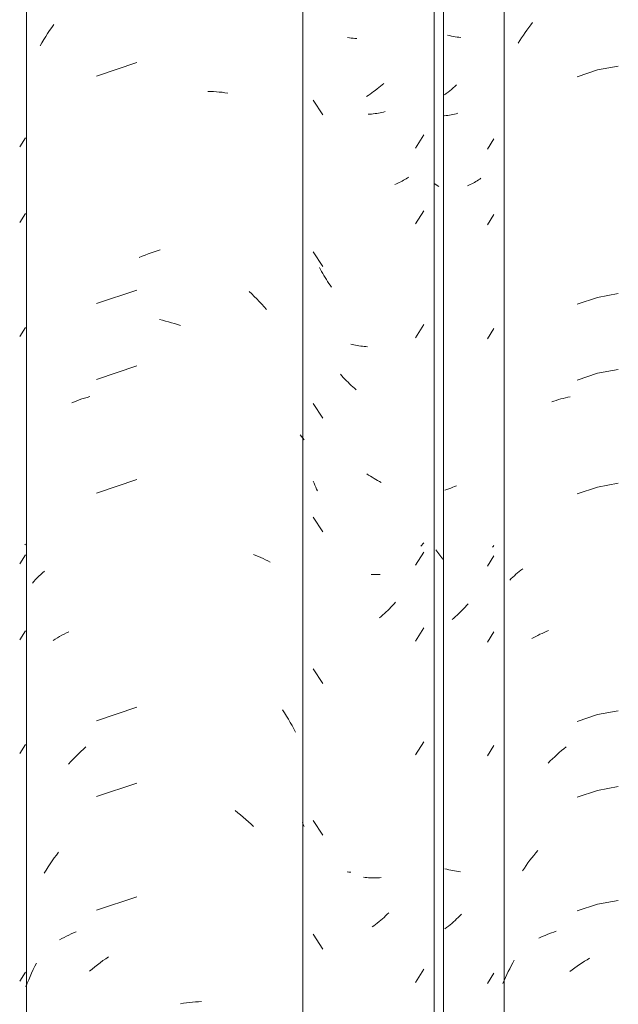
# Model space of a CAD drawing. Header units: metres. Extents: x 9.7 to 43.6, y -0.5 to 5.6.
# Tile 77 of 154: x 16.798 to 17.036, y 3.651 to 4.042. Entities that reach past the tile are written whole.
import ezdxf

# ---------------------------------------------------------------- set-up
doc = ezdxf.new("R2010")
doc.units = ezdxf.units.M
doc.layers.add('A-GLAZ-CWMG', color=7, linetype='Continuous', lineweight=5)

# ---------------------------------------------------------------- blocks, each defined once
blk = doc.blocks.new('FP_36-A')
at = {"layer": 'A-GLAZ-CWMG', "color": 9, "true_color": 0xc0c0c0}
for p, q in [((16.79841, 3.99164), (16.80066, 3.99522)), ((16.79841, 3.9615), (16.80066, 3.96508)), ((16.79841, 3.91629), (16.80066, 3.91987)), ((16.80066, 3.83373), (16.80044, 3.83347)), ((16.79841, 3.82586), (16.80066, 3.82944)), ((16.79841, 3.79572), (16.80066, 3.79929)), ((16.79841, 3.7505), (16.80066, 3.75408)), ((16.79841, 3.66007), (16.80066, 3.66365))]:
    blk.add_line(p, q, dxfattribs=at)
blk = doc.blocks.new('FP_37-A')
at = {"layer": 'A-GLAZ-CWMG', "color": 9, "true_color": 0xc0c0c0}
for p, q in [((16.92941, 4.03493), (16.92867, 4.03503)), ((16.93015, 4.03485), (16.92941, 4.03493)), ((16.93089, 4.03477), (16.93015, 4.03485)), ((16.93162, 4.03472), (16.93089, 4.03477)), ((16.93236, 4.03467), (16.93162, 4.03472)), ((16.94108, 4.01514), (16.94041, 4.0146)), ((16.94175, 4.0157), (16.94108, 4.01514)), ((16.94241, 4.01626), (16.94175, 4.0157)), ((16.94307, 4.01684), (16.94241, 4.01626)), ((16.93695, 4.01206), (16.93624, 4.01159)), ((16.93765, 4.01254), (16.93695, 4.01206)), ((16.93835, 4.01304), (16.93765, 4.01254)), ((16.93904, 4.01355), (16.93835, 4.01304)), ((16.93972, 4.01406), (16.93904, 4.01355)), ((16.94041, 4.0146), (16.93972, 4.01406)), ((16.93755, 4.00459), (16.93684, 4.00454)), ((16.93824, 4.00465), (16.93755, 4.00459)), ((16.93894, 4.00473), (16.93824, 4.00465)), ((16.93962, 4.00481), (16.93894, 4.00473)), ((16.94031, 4.00491), (16.93962, 4.00481)), ((16.94098, 4.00502), (16.94031, 4.00491)), ((16.94165, 4.00515), (16.94098, 4.00502)), ((16.94232, 4.00528), (16.94165, 4.00515)), ((16.94297, 4.00543), (16.94232, 4.00528)), ((16.94362, 4.00559), (16.94297, 4.00543)), ((16.95568, 3.99111), (16.95899, 3.99633)), ((16.94811, 3.97694), (16.94751, 3.9767)), ((16.94869, 3.97719), (16.94811, 3.97694)), ((16.94927, 3.97745), (16.94869, 3.97719)), ((16.94984, 3.97773), (16.94927, 3.97745)), ((16.9504, 3.97801), (16.94984, 3.97773)), ((16.95095, 3.9783), (16.9504, 3.97801)), ((16.95149, 3.9786), (16.95095, 3.9783)), ((16.95202, 3.97892), (16.95149, 3.9786)), ((16.95254, 3.97924), (16.95202, 3.97892)), ((16.95305, 3.97957), (16.95254, 3.97924)), ((16.95568, 3.96097), (16.95899, 3.96618)), ((16.95568, 3.91575), (16.95899, 3.92097)), ((16.95821, 3.83334), (16.9578, 3.83288)), ((16.95861, 3.8338), (16.95821, 3.83334)), ((16.95899, 3.83427), (16.95861, 3.8338)), ((16.95568, 3.82532), (16.95899, 3.83054)), ((16.94533, 3.80799), (16.9447, 3.80737)), ((16.94595, 3.80862), (16.94533, 3.80799)), ((16.94657, 3.80927), (16.94595, 3.80862)), ((16.94718, 3.80992), (16.94657, 3.80927)), ((16.94778, 3.81059), (16.94718, 3.80992)), ((16.94211, 3.805), (16.94144, 3.80444)), ((16.94277, 3.80557), (16.94211, 3.805)), ((16.94342, 3.80616), (16.94277, 3.80557)), ((16.94406, 3.80676), (16.94342, 3.80616)), ((16.9447, 3.80737), (16.94406, 3.80676)), ((16.95568, 3.79518), (16.95899, 3.8004)), ((16.95568, 3.74997), (16.95899, 3.75518)), ((16.92927, 3.70338), (16.92853, 3.70348)), ((16.93001, 3.70329), (16.92927, 3.70338)), ((16.94448, 3.68658), (16.94384, 3.68598)), ((16.94511, 3.6872), (16.94448, 3.68658)), ((16.93985, 3.68259), (16.93917, 3.68207)), ((16.94053, 3.68313), (16.93985, 3.68259)), ((16.94121, 3.68367), (16.94053, 3.68313)), ((16.94187, 3.68423), (16.94121, 3.68367)), ((16.94253, 3.6848), (16.94187, 3.68423)), ((16.94319, 3.68538), (16.94253, 3.6848)), ((16.94384, 3.68598), (16.94319, 3.68538)), ((16.93917, 3.68207), (16.93847, 3.68156)), ((16.95568, 3.65954), (16.95899, 3.66476))]:
    blk.add_line(p, q, dxfattribs=at)
blk = doc.blocks.new('Rectangular Mullion - Telha Fibrocimento - Ondulada-V25-A')
at = {"layer": 'A-GLAZ-CWMG', "true_color": 0xc0c0c0}
h = blk.add_hatch(dxfattribs=at)
h.set_pattern_fill('FP_7', color=9, style=0, pattern_type=2)
h.set_pattern_definition([(315.081, (15.896, 4.455), (0.28617376, -0.27029739), [0.01667, -0.28643, 0.01667, -1.903]), (315.081, (15.896, 4.455), (0.28617376, -0.27029739), [-0.31978, -0.28643, 0.01667, -0.58954, -1.01]), (315.081, (15.896, 4.455), (0.28617376, -0.27029739), [-1.212, 0.01667, -0.28643, 0.01667, -0.69057]), (315.081, (15.896, 4.455), (0.28617376, -0.27029739), [-1.532, -0.1854, 0.01667, -0.4885]), (126.286, (16.003, 4.356), (-0.20504578, 0.2491345), [0.00997, -0.17136, 0.00997, -1.138]), (126.286, (16.003, 4.356), (-0.20504578, 0.2491345), [-0.19131, -0.17136, 0.00997, -0.35269, -0.60444]), (126.286, (16.003, 4.356), (-0.20504578, 0.2491345), [-0.72533, 0.00997, -0.17136, 0.00997, -0.41314]), (126.286, (16.003, 4.356), (-0.20504578, 0.2491345), [-0.91664, -0.11092, 0.00997, -0.29225]), (147.695, (16.039, 4.35), (-0.08113297, 0.02115387), [0.00698, -0.11998, 0.00698, -0.79715]), (147.695, (16.039, 4.35), (-0.08113297, 0.02115387), [-0.13395, -0.11998, 0.00698, -0.24695, -0.42323]), (147.695, (16.039, 4.35), (-0.08113297, 0.02115387), [-0.50787, 0.00698, -0.11998, 0.00698, -0.28928]), (147.695, (16.039, 4.35), (-0.08113297, 0.02115387), [-0.64182, -0.07766, 0.00698, -0.20463])])
h.paths.add_polyline_path([(16.96682, 3.40694), (16.96644, 4.13255), (16.96314, 4.13584), (16.96314, 3.41069), (16.96657, 3.4072)])
at = {"layer": 'A-GLAZ-CWMG'}
for p, q in [((16.96314, 3.41069), (16.96314, 4.13584)), ((16.96682, 3.40694), (16.96682, 4.13218))]:
    blk.add_line(p, q, dxfattribs=at)
for name in ['FP_36-A', 'FP_37-A']:
    blk.add_blockref(name, (0, 0), dxfattribs=at)
blk = doc.blocks.new('FP_44-A')
at = {"layer": 'A-GLAZ-CWMG', "color": 9, "true_color": 0xc0c0c0}
for p, q in [((16.81031, 4.0379), (16.81112, 4.0391)), ((16.81112, 4.0391), (16.81195, 4.04028)), ((16.80799, 4.03423), (16.80875, 4.03547)), ((16.80875, 4.03547), (16.80952, 4.03669)), ((16.80952, 4.03669), (16.81031, 4.0379)), ((16.80654, 4.0317), (16.80725, 4.03297)), ((16.80725, 4.03297), (16.80799, 4.03423)), ((16.84491, 4.02511), (16.82894, 4.01975)), ((16.87311, 4.01361), (16.87427, 4.01358)), ((16.87427, 4.01358), (16.87543, 4.01354)), ((16.87543, 4.01354), (16.87657, 4.01347)), ((16.87657, 4.01347), (16.87771, 4.01338)), ((16.87771, 4.01338), (16.87884, 4.01327)), ((16.87884, 4.01327), (16.87997, 4.01313)), ((16.87997, 4.01313), (16.88108, 4.01298)), ((16.84708, 3.94813), (16.84827, 3.94861)), ((16.84827, 3.94861), (16.84947, 3.94906)), ((16.84947, 3.94906), (16.85067, 3.9495)), ((16.85067, 3.9495), (16.85188, 3.94991)), ((16.85188, 3.94991), (16.85308, 3.9503)), ((16.85308, 3.9503), (16.85429, 3.95066)), ((16.84588, 3.94762), (16.84708, 3.94813)), ((16.84491, 3.93468), (16.82894, 3.92932)), ((16.88964, 3.9341), (16.89065, 3.93314)), ((16.89065, 3.93314), (16.89165, 3.93216)), ((16.89165, 3.93216), (16.89264, 3.93117)), ((16.89264, 3.93117), (16.89362, 3.93015)), ((16.89362, 3.93015), (16.89458, 3.92912)), ((16.89458, 3.92912), (16.89552, 3.92807)), ((16.89552, 3.92807), (16.89645, 3.927)), ((16.85392, 3.92293), (16.85512, 3.92266)), ((16.85512, 3.92266), (16.85633, 3.92237)), ((16.85633, 3.92237), (16.85754, 3.92206)), ((16.85754, 3.92206), (16.85875, 3.92172)), ((16.85875, 3.92172), (16.85996, 3.92136)), ((16.85996, 3.92136), (16.86116, 3.92097)), ((16.86116, 3.92097), (16.86237, 3.92056)), ((16.84491, 3.90454), (16.82894, 3.89918)), ((16.81916, 3.8899), (16.82013, 3.8903)), ((16.82013, 3.8903), (16.82111, 3.89069)), ((16.82111, 3.89069), (16.8221, 3.89106)), ((16.8221, 3.89106), (16.82311, 3.89141)), ((16.82311, 3.89141), (16.82414, 3.89174)), ((16.82414, 3.89174), (16.82517, 3.89205)), ((16.82517, 3.89205), (16.82622, 3.89234)), ((16.9099, 3.87714), (16.91043, 3.8765)), ((16.91043, 3.8765), (16.91093, 3.87586)), ((16.91093, 3.87586), (16.91143, 3.87521)), ((16.84491, 3.85933), (16.82894, 3.85396)), ((16.89129, 3.82955), (16.89228, 3.82917)), ((16.89228, 3.82917), (16.89326, 3.82878)), ((16.89326, 3.82878), (16.89422, 3.82837)), ((16.89422, 3.82837), (16.89518, 3.82794)), ((16.89518, 3.82794), (16.89611, 3.82749)), ((16.89611, 3.82749), (16.89703, 3.82703)), ((16.89703, 3.82703), (16.89794, 3.82654)), ((16.80406, 3.8189), (16.80471, 3.81961)), ((16.80471, 3.81961), (16.80538, 3.8203)), ((16.80538, 3.8203), (16.80606, 3.82097)), ((16.80606, 3.82097), (16.80677, 3.82164)), ((16.80677, 3.82164), (16.80749, 3.82229)), ((16.80749, 3.82229), (16.80823, 3.82292)), ((16.80344, 3.81819), (16.80406, 3.8189)), ((16.81169, 3.79538), (16.81253, 3.79593)), ((16.81253, 3.79593), (16.81338, 3.79647)), ((16.81338, 3.79647), (16.81425, 3.79699)), ((16.81425, 3.79699), (16.81514, 3.7975)), ((16.81514, 3.7975), (16.81605, 3.79798)), ((16.81605, 3.79798), (16.81696, 3.79845)), ((16.81696, 3.79845), (16.8179, 3.7989)), ((16.84491, 3.7689), (16.82894, 3.76353)), ((16.90285, 3.76781), (16.90365, 3.7666)), ((16.90365, 3.7666), (16.90442, 3.76538)), ((16.90442, 3.76538), (16.90518, 3.76414)), ((16.90518, 3.76414), (16.90591, 3.76288)), ((16.90591, 3.76288), (16.90663, 3.76161)), ((16.90663, 3.76161), (16.90733, 3.76033)), ((16.90733, 3.76033), (16.90801, 3.75903)), ((16.82371, 3.75223), (16.82474, 3.75316)), ((16.81972, 3.7483), (16.8207, 3.74931)), ((16.8207, 3.74931), (16.82169, 3.7503)), ((16.82169, 3.7503), (16.82269, 3.75127)), ((16.82269, 3.75127), (16.82371, 3.75223)), ((16.81781, 3.74622), (16.81876, 3.74727)), ((16.81876, 3.74727), (16.81972, 3.7483)), ((16.84491, 3.73876), (16.82894, 3.73339)), ((16.88408, 3.72781), (16.88516, 3.72696)), ((16.88516, 3.72696), (16.88622, 3.72609)), ((16.88622, 3.72609), (16.88728, 3.7252)), ((16.88728, 3.7252), (16.88832, 3.72429)), ((16.88832, 3.72429), (16.88935, 3.72336)), ((16.88935, 3.72336), (16.89037, 3.72241)), ((16.89037, 3.72241), (16.89138, 3.72144)), ((16.91074, 3.72308), (16.91109, 3.72226)), ((16.91109, 3.72226), (16.91143, 3.72144)), ((16.81214, 3.70898), (16.81299, 3.71014)), ((16.81299, 3.71014), (16.81385, 3.71128)), ((16.8097, 3.7054), (16.8105, 3.70661)), ((16.8105, 3.70661), (16.81131, 3.7078)), ((16.81131, 3.7078), (16.81214, 3.70898)), ((16.80816, 3.70294), (16.80892, 3.70418)), ((16.80892, 3.70418), (16.8097, 3.7054)), ((16.84491, 3.69354), (16.82894, 3.68818)), ((16.81794, 3.67835), (16.81889, 3.67878)), ((16.81889, 3.67878), (16.81986, 3.67919)), ((16.81986, 3.67919), (16.82084, 3.67959)), ((16.81429, 3.67644), (16.81518, 3.67695)), ((16.81518, 3.67695), (16.81609, 3.67743)), ((16.81609, 3.67743), (16.81701, 3.6779)), ((16.81701, 3.6779), (16.81794, 3.67835)), ((16.80441, 3.66592), (16.80507, 3.66723)), ((16.82932, 3.66654), (16.83041, 3.66736)), ((16.83041, 3.66736), (16.83151, 3.66817)), ((16.83151, 3.66817), (16.83262, 3.66895)), ((16.83262, 3.66895), (16.83374, 3.66971)), ((16.80256, 3.66191), (16.80316, 3.66326)), ((16.80316, 3.66326), (16.80377, 3.66459)), ((16.80377, 3.66459), (16.80441, 3.66592)), ((16.82612, 3.66394), (16.82718, 3.66483)), ((16.82718, 3.66483), (16.82825, 3.66569)), ((16.82825, 3.66569), (16.82932, 3.66654)), ((16.8009, 3.6578), (16.80143, 3.65918)), ((16.80143, 3.65918), (16.80199, 3.66055)), ((16.80199, 3.66055), (16.80256, 3.66191)), ((16.86226, 3.65105), (16.86346, 3.65123)), ((16.86346, 3.65123), (16.86466, 3.6514)), ((16.86466, 3.6514), (16.86586, 3.65154)), ((16.86586, 3.65154), (16.86705, 3.65165)), ((16.86705, 3.65165), (16.86824, 3.65175)), ((16.86824, 3.65175), (16.86942, 3.65182)), ((16.86942, 3.65182), (16.8706, 3.65187))]:
    blk.add_line(p, q, dxfattribs=at)
blk = doc.blocks.new('FP_45-A')
at = {"layer": 'A-GLAZ-CWMG', "color": 9, "true_color": 0xc0c0c0}
for p, q in [((16.97062, 4.01501), (16.96996, 4.01445)), ((16.97128, 4.01559), (16.97062, 4.01501)), ((16.97193, 4.01619), (16.97128, 4.01559)), ((16.96794, 4.01282), (16.96725, 4.0123)), ((16.96862, 4.01335), (16.96794, 4.01282)), ((16.96929, 4.01389), (16.96862, 4.01335)), ((16.96996, 4.01445), (16.96929, 4.01389)), ((16.91507, 4.01021), (16.91888, 4.00433)), ((16.96784, 4.004), (16.96715, 4.00391)), ((16.96852, 4.0041), (16.96784, 4.004)), ((16.9692, 4.00421), (16.96852, 4.0041)), ((16.96986, 4.00433), (16.9692, 4.00421)), ((16.97053, 4.00446), (16.96986, 4.00433)), ((16.97118, 4.00461), (16.97053, 4.00446)), ((16.97183, 4.00477), (16.97118, 4.00461)), ((16.97247, 4.00494), (16.97183, 4.00477)), ((16.98428, 3.9907), (16.98683, 3.99479)), ((16.97689, 3.97638), (16.97631, 3.97612)), ((16.97746, 3.97664), (16.97689, 3.97638)), ((16.97803, 3.97691), (16.97746, 3.97664)), ((16.97859, 3.97719), (16.97803, 3.97691)), ((16.97913, 3.97749), (16.97859, 3.97719)), ((16.97967, 3.97779), (16.97913, 3.97749)), ((16.9802, 3.9781), (16.97967, 3.97779)), ((16.98072, 3.97843), (16.9802, 3.9781)), ((16.98123, 3.97876), (16.98072, 3.97843)), ((16.98172, 3.9791), (16.98123, 3.97876)), ((16.98428, 3.96055), (16.98683, 3.96465)), ((16.91507, 3.94992), (16.91888, 3.94405)), ((16.91796, 3.94287), (16.91753, 3.9437)), ((16.9184, 3.94206), (16.91796, 3.94287)), ((16.91886, 3.94125), (16.9184, 3.94206)), ((16.91932, 3.94045), (16.91886, 3.94125)), ((16.9198, 3.93966), (16.91932, 3.94045)), ((16.92028, 3.93887), (16.9198, 3.93966)), ((16.92078, 3.9381), (16.92028, 3.93887)), ((16.92128, 3.93734), (16.92078, 3.9381)), ((16.9218, 3.93658), (16.92128, 3.93734)), ((16.92233, 3.93584), (16.9218, 3.93658)), ((16.98428, 3.91534), (16.98683, 3.91943)), ((16.93059, 3.91307), (16.92995, 3.91324)), ((16.93124, 3.91292), (16.93059, 3.91307)), ((16.9319, 3.91278), (16.93124, 3.91292)), ((16.93257, 3.91265), (16.9319, 3.91278)), ((16.93324, 3.91253), (16.93257, 3.91265)), ((16.93392, 3.91243), (16.93324, 3.91253)), ((16.9346, 3.91234), (16.93392, 3.91243)), ((16.93529, 3.91226), (16.9346, 3.91234)), ((16.93599, 3.91219), (16.93529, 3.91226)), ((16.93669, 3.91214), (16.93599, 3.91219)), ((16.92642, 3.9006), (16.92583, 3.90127)), ((16.92702, 3.89994), (16.92642, 3.9006)), ((16.92763, 3.89929), (16.92702, 3.89994)), ((16.92825, 3.89865), (16.92763, 3.89929)), ((16.92888, 3.89802), (16.92825, 3.89865)), ((16.92951, 3.89741), (16.92888, 3.89802)), ((16.93015, 3.89681), (16.92951, 3.89741)), ((16.9308, 3.89621), (16.93015, 3.89681)), ((16.93145, 3.89563), (16.9308, 3.89621)), ((16.93211, 3.89507), (16.93145, 3.89563)), ((16.91507, 3.88964), (16.91888, 3.88376)), ((16.91539, 3.85791), (16.91507, 3.85869)), ((16.93708, 3.86118), (16.93638, 3.86166)), ((16.93779, 3.86072), (16.93708, 3.86118)), ((16.9385, 3.86027), (16.93779, 3.86072)), ((16.93922, 3.85983), (16.9385, 3.86027)), ((16.93994, 3.8594), (16.93922, 3.85983)), ((16.94066, 3.85899), (16.93994, 3.8594)), ((16.94139, 3.85859), (16.94066, 3.85899)), ((16.94212, 3.85821), (16.94139, 3.85859)), ((16.91571, 3.85714), (16.91539, 3.85791)), ((16.91605, 3.85637), (16.91571, 3.85714)), ((16.9164, 3.8556), (16.91605, 3.85637)), ((16.91675, 3.85485), (16.9164, 3.8556)), ((16.91507, 3.84442), (16.91888, 3.83855)), ((16.98658, 3.83282), (16.98632, 3.83252)), ((16.98683, 3.83313), (16.98658, 3.83282)), ((16.98428, 3.82491), (16.98683, 3.829)), ((16.93874, 3.82163), (16.93803, 3.82165)), ((16.93946, 3.82163), (16.93874, 3.82163)), ((16.94018, 3.82164), (16.93946, 3.82163)), ((16.94091, 3.82166), (16.94018, 3.82164)), ((16.94163, 3.8217), (16.94091, 3.82166)), ((16.97477, 3.80802), (16.97416, 3.80737)), ((16.97538, 3.80867), (16.97477, 3.80802)), ((16.97598, 3.80934), (16.97538, 3.80867)), ((16.97657, 3.81001), (16.97598, 3.80934)), ((16.97098, 3.80432), (16.97032, 3.80375)), ((16.97163, 3.80491), (16.97098, 3.80432)), ((16.97227, 3.80551), (16.97163, 3.80491)), ((16.97291, 3.80612), (16.97227, 3.80551)), ((16.97354, 3.80674), (16.97291, 3.80612)), ((16.97416, 3.80737), (16.97354, 3.80674)), ((16.98428, 3.79477), (16.98683, 3.79886)), ((16.91507, 3.78414), (16.91888, 3.77826)), ((16.98428, 3.74955), (16.98683, 3.75365)), ((16.91507, 3.72385), (16.91888, 3.71798)), ((16.93567, 3.70122), (16.93497, 3.70129)), ((16.93636, 3.70116), (16.93567, 3.70122)), ((16.93707, 3.70112), (16.93636, 3.70116)), ((16.93778, 3.70108), (16.93707, 3.70112)), ((16.93849, 3.70106), (16.93778, 3.70108)), ((16.9392, 3.70105), (16.93849, 3.70106)), ((16.93993, 3.70106), (16.9392, 3.70105)), ((16.94065, 3.70108), (16.93993, 3.70106)), ((16.94138, 3.70111), (16.94065, 3.70108)), ((16.94211, 3.70116), (16.94138, 3.70111)), ((16.97394, 3.68658), (16.97332, 3.68595)), ((16.96942, 3.68242), (16.96875, 3.68188)), ((16.97009, 3.68298), (16.96942, 3.68242)), ((16.97075, 3.68355), (16.97009, 3.68298)), ((16.9714, 3.68413), (16.97075, 3.68355)), ((16.97205, 3.68473), (16.9714, 3.68413)), ((16.97269, 3.68533), (16.97205, 3.68473)), ((16.97332, 3.68595), (16.97269, 3.68533)), ((16.91507, 3.67864), (16.91888, 3.67276)), ((16.96807, 3.68134), (16.96738, 3.68082)), ((16.96875, 3.68188), (16.96807, 3.68134)), ((16.98428, 3.65913), (16.98683, 3.66322))]:
    blk.add_line(p, q, dxfattribs=at)
blk = doc.blocks.new('FP_46-A')
at = {"layer": 'A-GLAZ-CWMG', "color": 9, "true_color": 0xc0c0c0}
for p, q in [((16.99999, 4.03804), (17.00073, 4.03905)), ((17.00073, 4.03905), (17.00148, 4.04006)), ((17.00148, 4.04006), (17.00225, 4.04105)), ((16.99718, 4.03383), (16.99786, 4.0349)), ((16.99786, 4.0349), (16.99856, 4.03596)), ((16.99856, 4.03596), (16.99927, 4.037)), ((16.99927, 4.037), (16.99999, 4.03804)), ((16.99651, 4.03275), (16.99718, 4.03383)), ((17.03629, 4.0237), (17.02798, 4.02217)), ((17.02798, 4.02217), (17.01997, 4.01948)), ((17.03629, 3.93328), (17.02798, 3.93174)), ((17.02798, 3.93174), (17.01997, 3.92906)), ((17.02798, 3.9016), (17.01997, 3.89891)), ((17.03629, 3.90313), (17.02798, 3.9016)), ((17.00982, 3.89025), (17.0107, 3.89056)), ((17.0107, 3.89056), (17.01159, 3.89085)), ((17.01159, 3.89085), (17.0125, 3.89113)), ((17.0125, 3.89113), (17.01341, 3.89139)), ((17.01341, 3.89139), (17.01433, 3.89163)), ((17.01433, 3.89163), (17.01527, 3.89186)), ((17.01527, 3.89186), (17.01621, 3.89207)), ((17.01621, 3.89207), (17.01716, 3.89226)), ((17.02798, 3.85638), (17.01997, 3.8537)), ((17.03629, 3.85792), (17.02798, 3.85638)), ((16.99695, 3.82284), (16.99762, 3.82337)), ((16.99762, 3.82337), (16.99832, 3.82389)), ((16.99319, 3.81939), (16.99378, 3.81999)), ((16.99378, 3.81999), (16.99438, 3.82058)), ((16.99438, 3.82058), (16.995, 3.82116)), ((16.995, 3.82116), (16.99563, 3.82173)), ((16.99563, 3.82173), (16.99628, 3.82229)), ((16.99628, 3.82229), (16.99695, 3.82284)), ((17.00198, 3.79617), (17.00275, 3.79661)), ((17.00275, 3.79661), (17.00354, 3.79704)), ((17.00354, 3.79704), (17.00433, 3.79746)), ((17.00433, 3.79746), (17.00514, 3.79786)), ((17.00514, 3.79786), (17.00597, 3.79825)), ((17.00597, 3.79825), (17.0068, 3.79863)), ((17.0068, 3.79863), (17.00765, 3.79899)), ((17.00765, 3.79899), (17.0085, 3.79933)), ((17.02798, 3.76595), (17.01997, 3.76327)), ((17.03629, 3.76749), (17.02798, 3.76595)), ((17.01469, 3.75241), (17.01563, 3.75317)), ((17.01016, 3.74838), (17.01104, 3.74922)), ((17.01104, 3.74922), (17.01194, 3.75004)), ((17.01194, 3.75004), (17.01285, 3.75085)), ((17.01285, 3.75085), (17.01377, 3.75164)), ((17.01377, 3.75164), (17.01469, 3.75241)), ((17.00841, 3.74665), (17.00928, 3.74752)), ((17.00928, 3.74752), (17.01016, 3.74838)), ((17.03629, 3.73735), (17.02798, 3.73581)), ((17.02798, 3.73581), (17.01997, 3.73313)), ((17.0019, 3.70903), (17.00267, 3.71002)), ((17.00267, 3.71002), (17.00346, 3.71099)), ((17.00346, 3.71099), (17.00426, 3.71195)), ((16.99895, 3.70496), (16.99967, 3.706)), ((16.99967, 3.706), (17.0004, 3.70702)), ((17.0004, 3.70702), (17.00114, 3.70804)), ((17.00114, 3.70804), (17.0019, 3.70903)), ((16.99824, 3.70391), (16.99895, 3.70496)), ((17.02798, 3.6906), (17.01997, 3.68791)), ((17.03629, 3.69213), (17.02798, 3.6906)), ((17.00721, 3.67823), (17.00806, 3.67859)), ((17.00806, 3.67859), (17.00892, 3.67892)), ((17.00892, 3.67892), (17.00979, 3.67925)), ((17.00979, 3.67925), (17.01068, 3.67955)), ((17.01068, 3.67955), (17.01157, 3.67984)), ((17.00472, 3.67709), (17.00554, 3.67748)), ((17.00554, 3.67748), (17.00637, 3.67786)), ((17.00637, 3.67786), (17.00721, 3.67823)), ((16.99372, 3.66611), (16.99432, 3.66724)), ((16.99432, 3.66724), (16.99494, 3.66835)), ((17.02093, 3.66663), (17.02191, 3.66728)), ((17.02191, 3.66728), (17.0229, 3.66791)), ((17.0229, 3.66791), (17.0239, 3.66852)), ((17.0239, 3.66852), (17.02491, 3.66912)), ((16.99202, 3.66266), (16.99257, 3.66382)), ((16.99257, 3.66382), (16.99314, 3.66497)), ((16.99314, 3.66497), (16.99372, 3.66611)), ((17.01706, 3.66386), (17.01801, 3.66458)), ((17.01801, 3.66458), (17.01898, 3.66528)), ((17.01898, 3.66528), (17.01995, 3.66596)), ((17.01995, 3.66596), (17.02093, 3.66663)), ((16.99045, 3.65913), (16.99096, 3.66032)), ((16.99096, 3.66032), (16.99148, 3.66149)), ((16.99148, 3.66149), (16.99202, 3.66266))]:
    blk.add_line(p, q, dxfattribs=at)
blk = doc.blocks.new('Rectangular Mullion - Telha Fibrocimento - Ondulada-V38-A')
at = {"layer": 'A-GLAZ-CWMG'}
for p, q in [((16.91091, 3.40948), (16.91091, 4.13466)), ((16.99097, 3.40908), (16.99097, 4.13427)), ((16.80108, 3.40699), (16.80108, 4.13223))]:
    blk.add_line(p, q, dxfattribs=at)
for name in ['FP_44-A', 'FP_46-A', 'FP_45-A']:
    blk.add_blockref(name, (0, 0), dxfattribs=at)
blk = doc.blocks.new('FP_52-A')
at = {"layer": 'A-GLAZ-CWMG', "color": 9, "true_color": 0xc0c0c0}
for p, q in [((16.9692, 4.0358), (16.96845, 4.03597)), ((16.96995, 4.03564), (16.9692, 4.0358)), ((16.9707, 4.03549), (16.96995, 4.03564)), ((16.97145, 4.03535), (16.9707, 4.03549)), ((16.9722, 4.03523), (16.97145, 4.03535)), ((16.97294, 4.03513), (16.9722, 4.03523)), ((16.97368, 4.03503), (16.97294, 4.03513)), ((16.96814, 3.85547), (16.96735, 3.85522)), ((16.96892, 3.85573), (16.96814, 3.85547)), ((16.9697, 3.85601), (16.96892, 3.85573)), ((16.97048, 3.8563), (16.9697, 3.85601)), ((16.97126, 3.8566), (16.97048, 3.8563)), ((16.97204, 3.85692), (16.97126, 3.8566)), ((16.96813, 3.70448), (16.96735, 3.70468)), ((16.9689, 3.70429), (16.96813, 3.70448)), ((16.96968, 3.70412), (16.9689, 3.70429)), ((16.97046, 3.70396), (16.96968, 3.70412)), ((16.97123, 3.70382), (16.97046, 3.70396)), ((16.97201, 3.70369), (16.97123, 3.70382)), ((16.97278, 3.70358), (16.97201, 3.70369)), ((16.97355, 3.70348), (16.97278, 3.70358))]:
    blk.add_line(p, q, dxfattribs=at)
blk = doc.blocks.new('Rectangular Mullion - Telha Fibrocimento - Ondulada-V51-A')
at = {"layer": 'A-GLAZ-CWMG'}
blk.add_blockref('FP_52-A', (0, 0), dxfattribs=at)

msp = doc.modelspace()

# ---------------------------------------------------------------- block references
at = {"layer": 'A-GLAZ-CWMG'}
for name in ['Rectangular Mullion - Telha Fibrocimento - Ondulada-V25-A', 'Rectangular Mullion - Telha Fibrocimento - Ondulada-V38-A', 'Rectangular Mullion - Telha Fibrocimento - Ondulada-V51-A']:
    msp.add_blockref(name, (0, 0), dxfattribs=at)

doc.saveas('drawing.dxf')
